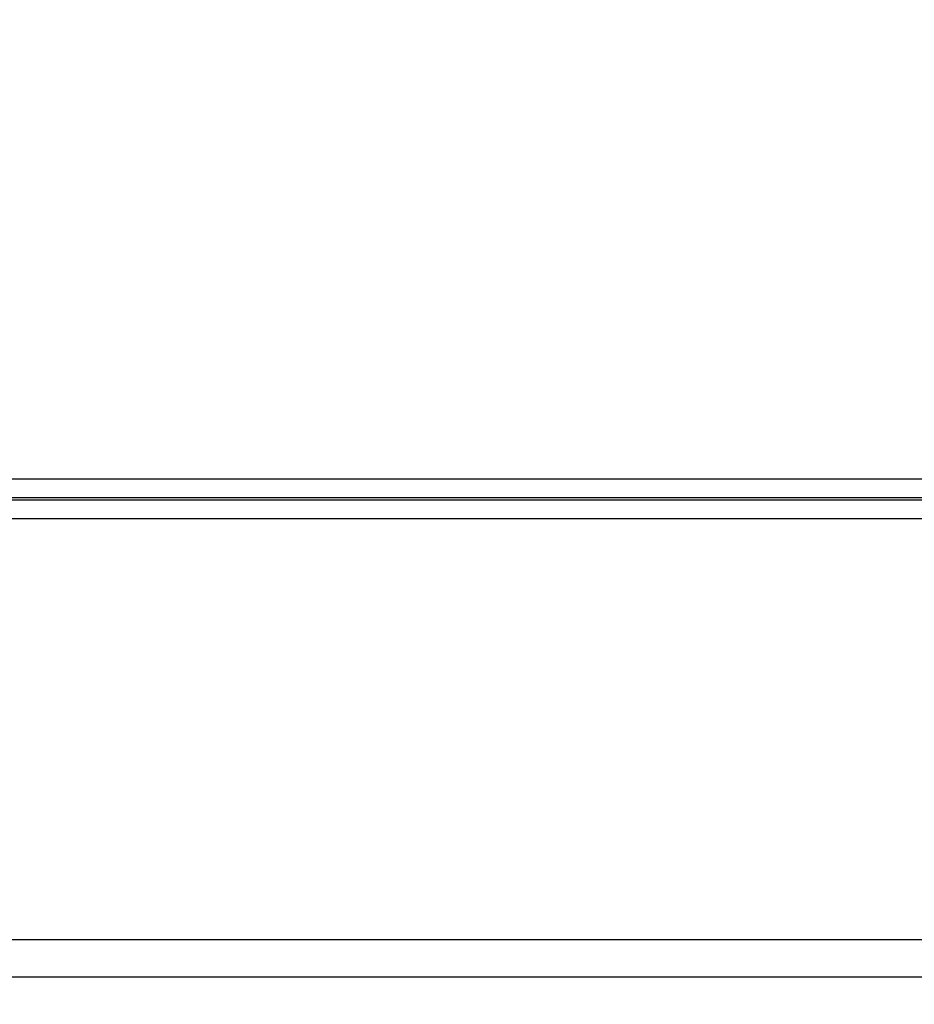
# Model space of a CAD drawing. Header units: millimetres. Extents: x 0 to 1118, y 0 to 864.
# Tile 7 of 67: x 270 to 317, y 141 to 194. Entities that reach past the tile are written whole.
import ezdxf

# ---------------------------------------------------------------- set-up
doc = ezdxf.new("R2010")
doc.units = ezdxf.units.MM
doc.layers.add('DIMENSIONS', color=140, linetype='Continuous', lineweight=25)
doc.styles.add('SLDTEXTSTYLE0', font='TXT', dxfattribs={"width": 0.75})
doc.dimstyles.new('SLDDIMSTYLE3', dxfattribs={"dimtxt": 10, "dimasz": 10, "dimexe": 0, "dimexo": 0.0625, "dimgap": 2.5, "dimtad": 0, "dimtih": 1, "dimtoh": 1, "dimdec": 1, "dimrnd": 1e-09, "dimzin": 4, "dimdsep": 46, "dimtxsty": 'SLDTEXTSTYLE0', "dimsah": 1, "dimcen": 0.09, "dimadec": 0, "dimazin": 1, "dimtfac": 1, "dimtdec": 1, "dimtmove": 0, "dimatfit": 0, "dimfxl": 0, "dimfrac": 2, "dimtolj": 1, "dimtzin": 12, "dimarcsym": 0})

# ---------------------------------------------------------------- blocks, each defined once
blk = doc.blocks.new('_D_7')
at = {"layer": 'DIMENSIONS'}
for p, q in [((387.505, 192.232), (387.505, 117.271)), ((332.505, 191.382), (332.505, 117.271)), ((278.713, 121.919), (275.666, 121.919)), ((275.666, 121.919), (275.666, 106.044)), ((304.574, 121.919), (307.621, 121.919)), ((307.621, 121.919), (307.621, 106.044)), ((332.505, 120.446), (312.698, 120.446)), ((387.505, 120.446), (406.736, 120.446)), ((275.666, 106.044), (278.713, 106.044)), ((307.621, 106.044), (304.574, 106.044))]:
    blk.add_line(p, q, dxfattribs=at)
for points in [[(332.505, 120.446), (322.505, 121.985), (322.505, 118.908)], [(387.505, 120.446), (397.505, 118.908), (397.505, 121.985)]]:
    blk.add_solid(points, dxfattribs=at)
at = {"layer": 'DIMENSIONS', "char_height": 10, "attachment_point": 1, "style": 'SLDTEXTSTYLE0'}
for s, insert in [('55.0', (278.713, 136.84)), ('2.17', (278.713, 118.934))]:
    blk.add_mtext(s, dxfattribs=dict(at, insert=insert))

msp = doc.modelspace()

# ---------------------------------------------------------------- linework, layer by layer
for p, q in [((214.505, 169.019), (383.155, 169.019)), ((214.505, 168.02), (383.089, 168.02)), ((382.998, 167.883), (214.505, 167.883)), ((382.998, 166.885), (214.505, 166.885)), ((368.508, 144.451), (218.613, 144.451)), ((368.543, 142.451), (218.561, 142.451))]:
    msp.add_line(p, q)

# ---------------------------------------------------------------- dimensions: what is measured, and where the dimension line sits
at = {"layer": 'DIMENSIONS'}
dim = msp.add_linear_dim(base=(332.505, 120.446), p1=(387.505, 193.502), p2=(332.505, 192.652), dimstyle='SLDDIMSTYLE3', dxfattribs=at)
dim.commit()
dim.dimension.update_dxf_attribs({"geometry": '_D_7', "text_midpoint": (291.644, 120.446), "dimtype": 160})

doc.saveas('drawing.dxf')
